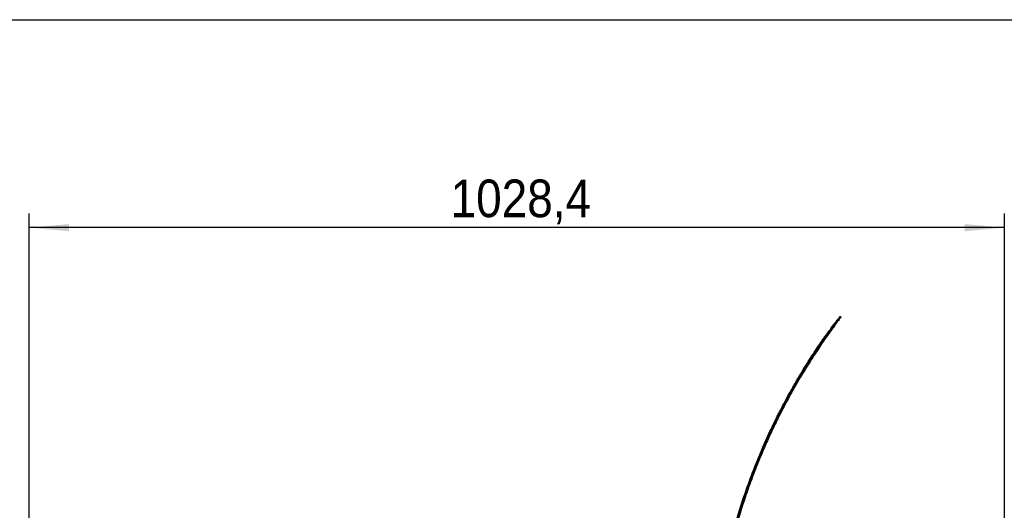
# Model space of a CAD drawing. Header units: millimetres. Extents: x -153 to 5997, y 107 to 4412.
# Tile 6 of 7: x 2135 to 3174, y 3895 to 4412. Entities that reach past the tile are written whole.
import ezdxf

# ---------------------------------------------------------------- set-up
doc = ezdxf.new("R2010")
doc.units = ezdxf.units.MM
doc.header["$LTSCALE"] = 15
doc.linetypes.add('SLD-Solido', pattern=[0])
doc.layers.add('QUOTE', color=1, linetype='SLD-Solido')
doc.styles.add('SLDTEXTSTYLE0', font='GOTHIC.TTF', dxfattribs={"width": 0.913})
doc.dimstyles.new('SLDDIMSTYLE0', dxfattribs={"dimtxt": 39.6875, "dimasz": 42, "dimexe": 0, "dimexo": 0.0625, "dimgap": 9.921875, "dimtad": 1, "dimdec": 1, "dimrnd": 1e-09, "dimzin": 12, "dimdsep": 46, "dimtxsty": 'SLDTEXTSTYLE0', "dimsah": 1, "dimcen": 0.09, "dimadec": 0, "dimazin": 3, "dimtfac": 1, "dimtdec": 1, "dimtofl": 0, "dimtmove": 0, "dimatfit": 3, "dimfxl": 1, "dimfrac": 2, "dimtolj": 1, "dimtzin": 12, "dimarcsym": 0})

# ---------------------------------------------------------------- blocks, each defined once
blk = doc.blocks.new('_D_2')
at = {"layer": 'QUOTE', "transparency": 16777216}
for p, q in [((2145.4, 3738.1), (2145.4, 4207.7)), ((3173.9, 3660.9), (3173.9, 4207.7)), ((3173.9, 4192.7), (2145.4, 4192.7))]:
    blk.add_line(p, q, dxfattribs=at)
for points in [[(2145.4, 4192.7), (2187.4, 4188.9), (2187.4, 4196.4)], [(3173.9, 4192.7), (3131.9, 4196.4), (3131.9, 4188.9)]]:
    blk.add_solid(points, dxfattribs=at)
at = {"layer": 'QUOTE', "transparency": 16777216, "insert": (2589.8, 4243.4), "char_height": 39.69, "attachment_point": 1, "style": 'SLDTEXTSTYLE0'}
blk.add_mtext('1028,4', dxfattribs=at)

msp = doc.modelspace()

# ---------------------------------------------------------------- linework, layer by layer
for p, q in [((3000.73, 4099.16), (3000.73, 4099.08)), ((3000.73, 4099.16), (3001.53, 4098.55)), ((3001.53, 4098.55), (3001.53, 4098.47))]:
    msp.add_line(p, q)
for points, knots in [([(2941.97, 4008.52), (2943.93, 4012.14), (2947.82, 4019.34), (2953.57, 4029.4), (2959.14, 4038.81), (2964.55, 4047.58), (2969.74, 4055.73), (2974.69, 4063.24), (2979.32, 4070.07), (2983.59, 4076.2), (2987.48, 4081.64), (2990.91, 4086.35), (2993.88, 4090.33), (2996.44, 4093.72), (2998.51, 4096.4), (2999.64, 4097.84), (3000.18, 4098.51), (3000.42, 4098.81), (3000.58, 4099), (3000.68, 4099.11), (3000.71, 4099.14), (3000.73, 4099.16)], [0, 0, 0, 0, 0.0636025, 0.1263185, 0.1883995, 0.2501048, 0.3127564, 0.3751355, 0.4375082, 0.5001405, 0.5627693, 0.6251268, 0.6874792, 0.7500926, 0.8201116, 0.890066, 0.9120675, 0.9340308, 0.9526828, 0.9743576, 1, 1, 1, 1]), ([(3000.73, 4099.08), (3000.72, 4099.06), (3000.69, 4099), (3000.6, 4098.88), (3000.47, 4098.69), (3000.28, 4098.42), (3000.02, 4098.07), (2999.7, 4097.64), (2999.11, 4096.84), (2998.07, 4095.43), (2996.25, 4092.97), (2993.88, 4089.75), (2990.91, 4085.67), (2987.48, 4080.86), (2983.59, 4075.33), (2979.32, 4069.11), (2974.69, 4062.2), (2969.74, 4054.6), (2964.55, 4046.38), (2959.14, 4037.54), (2953.57, 4028.06), (2947.82, 4017.95), (2943.93, 4010.71), (2941.97, 4007.06)], [0, 0, 0, 0, 0.0234749, 0.0436705, 0.0605918, 0.0799411, 0.0999267, 0.119949, 0.1399492, 0.1948797, 0.2499193, 0.3125317, 0.3748831, 0.4372397, 0.4998674, 0.5624988, 0.6248705, 0.6872486, 0.7498992, 0.8116035, 0.8736835, 0.9363985, 1, 1, 1, 1]), ([(3001.53, 4098.47), (3001.51, 4098.45), (3001.48, 4098.39), (3001.39, 4098.27), (3001.27, 4098.09), (3001.07, 4097.81), (3000.81, 4097.46), (3000.5, 4097.03), (2999.9, 4096.23), (2998.87, 4094.83), (2997.05, 4092.37), (2994.68, 4089.15), (2991.72, 4085.08), (2988.29, 4080.28), (2984.41, 4074.76), (2980.14, 4068.55), (2975.52, 4061.65), (2970.58, 4054.06), (2965.4, 4045.85), (2960, 4037.02), (2954.43, 4027.56), (2948.69, 4017.46), (2944.81, 4010.23), (2942.85, 4006.59)], [0, 0, 0, 0, 0.0234853, 0.0436898, 0.0606186, 0.0799763, 0.0999705, 0.1200014, 0.1400098, 0.1949623, 0.2500218, 0.3126541, 0.3750215, 0.4373896, 0.5000242, 0.5626569, 0.6250243, 0.6873921, 0.7500262, 0.8117081, 0.8737595, 0.9364396, 1, 1, 1, 1]), ([(2867.36, 3752.59), (2868.06, 3760.42), (2869.44, 3776.05), (2872.58, 3799.29), (2876.46, 3822.27), (2881.14, 3844.95), (2886.58, 3867.3), (2892.41, 3888.05), (2898.46, 3907.22), (2904.6, 3924.87), (2911.15, 3942.11), (2917.13, 3956.61), (2922.35, 3968.53), (2926.7, 3978.03), (2930.53, 3986.06), (2933.65, 3992.39), (2936.15, 3997.36), (2938.86, 4002.64), (2940.87, 4006.45), (2941.97, 4008.52)], [0, 0, 0, 0, 0.0835724, 0.1668729, 0.2500536, 0.3332675, 0.4166672, 0.500085, 0.5700401, 0.6399899, 0.7100248, 0.7801076, 0.8211449, 0.8622677, 0.9036184, 0.9274416, 0.9471511, 0.9712326, 1, 1, 1, 1]), ([(2941.97, 4007.06), (2941.15, 4005.52), (2939.62, 4002.61), (2937.5, 3998.49), (2935.66, 3994.88), (2933.91, 3991.38), (2931.51, 3986.51), (2928.38, 3980), (2923.72, 3969.98), (2918.26, 3957.63), (2911.74, 3941.88), (2905.2, 3924.77), (2898.74, 3906.27), (2892.49, 3886.49), (2886.58, 3865.4), (2881.14, 3843.02), (2876.46, 3820.3), (2872.58, 3797.3), (2869.44, 3774.05), (2868.06, 3758.42), (2867.36, 3750.59)], [0, 0, 0, 0, 0.0213426, 0.0402174, 0.0566248, 0.0705659, 0.0874833, 0.121925, 0.1567558, 0.2182917, 0.2799542, 0.353345, 0.4266289, 0.4999139, 0.5833319, 0.6667318, 0.7499459, 0.8331268, 0.9164274, 1, 1, 1, 1]), ([(2942.85, 4006.59), (2942.04, 4005.05), (2940.51, 4002.15), (2938.38, 3998.03), (2936.55, 3994.43), (2934.81, 3990.94), (2932.41, 3986.07), (2929.29, 3979.58), (2924.64, 3969.57), (2919.18, 3957.23), (2912.67, 3941.51), (2906.14, 3924.43), (2899.69, 3905.95), (2893.45, 3886.2), (2887.55, 3865.15), (2882.12, 3842.8), (2877.44, 3820.12), (2873.57, 3797.15), (2870.44, 3773.94), (2869.05, 3758.33), (2868.36, 3750.51)], [0, 0, 0, 0, 0.0213477, 0.0402268, 0.0566379, 0.070582, 0.0875027, 0.1219506, 0.1567871, 0.218331, 0.2799993, 0.3533944, 0.4266798, 0.4999639, 0.5833782, 0.6667719, 0.7499779, 0.8331491, 0.9164389, 1, 1, 1, 1])]:
    msp.add_open_spline(points, degree=3, knots=knots)
at = {"layer": 'QUOTE', "color": 7, "true_color": 0xffffff}
msp.add_line((-153.19, 4411.87), (5996.52, 4411.87), dxfattribs=at)

# ---------------------------------------------------------------- dimensions: what is measured, and where the dimension line sits
at = {"layer": 'QUOTE'}
dim = msp.add_linear_dim(base=(2145.43, 4192.67), p1=(3173.87, 3645.9), p2=(2145.43, 3723.05), dimstyle='SLDDIMSTYLE0', dxfattribs=at)
dim.commit()
dim.dimension.update_dxf_attribs({"geometry": '_D_2', "text_midpoint": (2670.38, 4192.67), "dimtype": 160})

doc.saveas('drawing.dxf')
